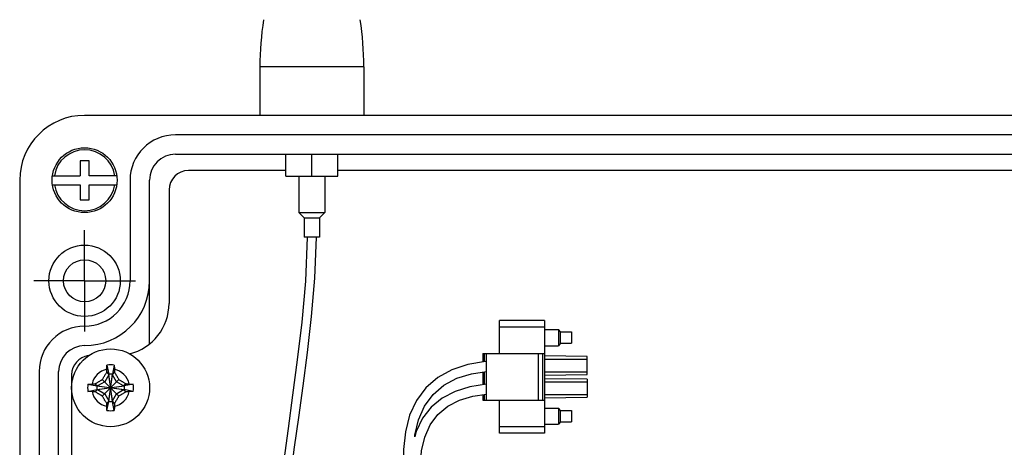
# Model space of a CAD drawing. Header units: inches. Extents: x 0 to 34, y 0 to 22.
# Tile 36 of 40: x 18.6 to 21.5, y 15.9 to 17.2. Entities that reach past the tile are written whole.
import ezdxf

# ---------------------------------------------------------------- set-up
doc = ezdxf.new("R2010")
doc.units = ezdxf.units.IN
doc.header["$LTSCALE"] = 1.87
doc.header["$MEASUREMENT"] = 0
doc.linetypes.add('CENTER', pattern=[0.6, 0.375, -0.075, 0.075, -0.075])
doc.layers.get('0').update_dxf_attribs({"linetype": 'CONTINUOUS'})
doc.layers.add('DEFAULT_1', color=7, linetype='CENTER')

msp = doc.modelspace()

# ---------------------------------------------------------------- linework, layer by layer
at = {"color": 7, "linetype": 'CONTINUOUS'}
for p, q in [((19.28742, 17.03739), (19.28742, 16.88975)), ((19.60238, 17.03739), (19.28742, 17.03739)), ((19.60238, 17.03739), (19.60238, 16.88975)), ((25.44883, 16.88975), (18.75592, 16.88975)), ((25.17324, 16.8307), (19.03151, 16.8307)), ((18.74214, 16.75196), (18.74214, 16.70668)), ((18.7697, 16.75196), (18.74214, 16.75196)), ((18.7697, 16.70668), (18.7697, 16.75196)), ((19.03151, 16.77164), (25.17324, 16.77164)), ((19.36605, 16.70471), (19.36605, 16.77164)), ((19.4449, 16.70471), (19.4449, 16.77164)), ((19.52374, 16.70471), (19.52374, 16.77164)), ((19.36605, 16.72243), (19.07088, 16.72243)), ((25.13387, 16.72243), (19.52374, 16.72243)), ((18.55907, 16.6929), (18.55907, 13.937)), ((18.65846, 16.70668), (18.74214, 16.70668)), ((18.85338, 16.70668), (18.7697, 16.70668)), ((18.89372, 16.6929), (18.89372, 16.38778)), ((18.95277, 16.19761), (18.95277, 16.6929)), ((19.36605, 16.70471), (19.52374, 16.70471)), ((19.40553, 16.70471), (19.40553, 16.59448)), ((19.48427, 16.70471), (19.48427, 16.59448)), ((18.65846, 16.67912), (18.74214, 16.67912)), ((18.74214, 16.67912), (18.74214, 16.63385)), ((18.7697, 16.63385), (18.7697, 16.67912)), ((18.7697, 16.67912), (18.85338, 16.67912)), ((19.01183, 16.66337), (19.01183, 16.31889)), ((18.74214, 16.63385), (18.7697, 16.63385)), ((19.42127, 16.57873), (19.40553, 16.59448)), ((19.40553, 16.59448), (19.48427, 16.59448)), ((19.42127, 16.57873), (19.42127, 16.51967)), ((19.42127, 16.57873), (19.46852, 16.57873)), ((19.46852, 16.57873), (19.48427, 16.59448)), ((19.46852, 16.57873), (19.46852, 16.51967)), ((19.46852, 16.51967), (19.42127, 16.51967)), ((20.01408, 16.16699), (20.01408, 16.26739)), ((20.14991, 16.26739), (20.01408, 16.26739)), ((20.01408, 16.2477), (20.14991, 16.2477)), ((20.14991, 16.26739), (20.14991, 15.92487)), ((20.14991, 16.23983), (20.19223, 16.23983)), ((20.19223, 16.23983), (20.19223, 16.19062)), ((20.19912, 16.23245), (20.19223, 16.23983)), ((20.19912, 16.198), (20.19912, 16.23245)), ((20.19912, 16.23245), (20.23258, 16.23245)), ((20.23258, 16.23245), (20.23258, 16.198)), ((20.14991, 16.19062), (20.19223, 16.19062)), ((20.19912, 16.198), (20.19223, 16.19062)), ((20.19912, 16.198), (20.23258, 16.198)), ((19.9629, 16.16699), (19.9629, 16.14138)), ((19.9629, 16.16699), (20.14991, 16.16699)), ((19.96881, 16.14237), (19.96881, 16.16699)), ((19.97471, 16.02526), (19.97471, 16.16699)), ((20.13219, 16.02526), (20.13219, 16.16699)), ((20.144, 16.16699), (20.144, 16.02526)), ((20.27983, 16.15814), (20.14991, 16.15961)), ((20.27983, 16.10302), (20.27983, 16.15814)), ((18.82349, 16.13163), (18.82905, 16.10447)), ((18.84584, 16.13163), (18.84027, 16.10447)), ((19.97471, 16.14298), (19.97152, 16.14283)), ((20.27983, 16.14925), (20.14991, 16.14925)), ((18.61812, 16.11219), (18.61812, 14.51771)), ((18.67718, 14.51771), (18.67718, 16.11219)), ((18.71655, 16.10235), (18.71655, 14.52755)), ((18.82905, 16.10223), (18.81674, 16.0809)), ((18.82285, 16.11017), (18.82905, 16.10223)), ((18.82905, 16.10447), (18.82905, 16.10223)), ((18.82905, 16.02149), (18.84027, 16.10447)), ((18.84027, 16.02149), (18.82905, 16.10447)), ((18.82905, 16.02373), (18.84027, 16.10223)), ((18.84027, 16.02373), (18.82905, 16.10223)), ((18.84027, 16.10223), (18.84647, 16.11017)), ((18.84027, 16.10223), (18.84027, 16.10447)), ((18.85258, 16.0809), (18.84027, 16.10223)), ((19.92876, 16.1056), (19.97471, 16.11285)), ((19.9629, 16.11099), (19.9629, 16.07233)), ((19.96881, 16.07328), (19.96881, 16.11192)), ((20.14991, 16.1119), (20.27983, 16.1119)), ((20.14991, 16.10154), (20.27983, 16.10302)), ((18.76601, 16.07416), (18.79317, 16.06859)), ((18.78747, 16.07479), (18.79541, 16.06859)), ((18.79317, 16.06859), (18.87615, 16.05737)), ((18.79541, 16.06859), (18.79317, 16.06859)), ((18.79317, 16.05737), (18.87615, 16.06859)), ((18.81674, 16.0809), (18.79541, 16.06859)), ((18.79541, 16.06859), (18.87391, 16.05737)), ((18.79541, 16.05737), (18.87391, 16.06859)), ((18.8597, 16.03794), (18.80962, 16.08802)), ((18.80962, 16.03794), (18.8597, 16.08802)), ((18.87391, 16.06859), (18.85258, 16.0809)), ((18.88185, 16.07479), (18.87391, 16.06859)), ((18.87615, 16.06859), (18.87391, 16.06859)), ((18.90331, 16.07416), (18.87615, 16.06859)), ((19.97471, 16.07418), (19.97423, 16.07415)), ((20.27983, 16.08924), (20.14991, 16.09071)), ((20.27983, 16.08035), (20.14991, 16.08035)), ((20.27983, 16.08924), (20.27983, 16.03412)), ((18.76601, 16.05181), (18.79317, 16.05737)), ((18.78747, 16.05117), (18.79541, 16.05737)), ((18.79317, 16.05737), (18.79541, 16.05737)), ((18.79541, 16.05737), (18.81674, 16.04506)), ((18.81674, 16.04506), (18.82905, 16.02373)), ((18.84027, 16.02373), (18.85258, 16.04506)), ((18.85258, 16.04506), (18.87391, 16.05737)), ((18.87391, 16.05737), (18.88185, 16.05117)), ((18.87391, 16.05737), (18.87615, 16.05737)), ((18.90331, 16.05181), (18.87615, 16.05737)), ((19.93323, 16.0374), (19.97471, 16.04382)), ((19.9629, 16.04199), (19.9629, 16.02526)), ((19.96881, 16.02526), (19.96881, 16.0429)), ((20.14991, 16.043), (20.27983, 16.043)), ((20.14991, 16.03264), (20.27983, 16.03412)), ((18.82905, 16.02373), (18.82285, 16.0158)), ((18.82349, 15.99433), (18.82905, 16.02149)), ((18.82905, 16.02373), (18.82905, 16.02149)), ((18.84027, 16.02149), (18.84027, 16.02373)), ((18.84647, 16.0158), (18.84027, 16.02373)), ((18.84584, 15.99433), (18.84027, 16.02149)), ((19.9629, 16.02526), (20.14991, 16.02526)), ((20.01408, 15.92487), (20.01408, 16.02526)), ((20.14991, 16.00164), (20.19223, 16.00164)), ((20.19223, 16.00164), (20.19223, 15.95243)), ((20.19912, 15.99426), (20.19223, 16.00164)), ((20.19912, 15.95981), (20.19912, 15.99426)), ((20.19912, 15.99426), (20.23258, 15.99426)), ((20.23258, 15.99426), (20.23258, 15.95981)), ((20.14991, 15.94455), (20.01408, 15.94455)), ((20.14991, 15.95243), (20.19223, 15.95243)), ((20.19912, 15.95981), (20.19223, 15.95243)), ((20.19912, 15.95981), (20.23258, 15.95981)), ((20.14991, 15.92487), (20.01408, 15.92487))]:
    msp.add_line(p, q, dxfattribs=at)
for points in [[(19.43116, 16.51967), (19.4258, 16.38639), (19.41434, 16.26224), (19.40068, 16.14749), (19.38653, 16.04036), (19.37274, 15.93941), (19.35986, 15.84394), (19.34821, 15.75327), (19.33805, 15.66693), (19.32959, 15.58452), (19.32302, 15.50572), (19.31853, 15.43029), (19.31634, 15.35807), (19.31671, 15.28902), (19.31994, 15.22301), (19.32641, 15.15998), (19.33661, 15.10005), (19.35108, 15.04368), (19.3703, 14.99179), (19.39458, 14.9453), (19.42421, 14.90494), (19.4309, 14.89852)], [(19.4365, 14.93409), (19.41455, 14.9654), (19.39268, 15.00929), (19.37544, 15.05807), (19.36244, 15.11081), (19.35323, 15.16671), (19.34731, 15.22538), (19.34426, 15.28666), (19.34373, 15.35061), (19.34547, 15.41736), (19.34925, 15.48691), (19.35489, 15.55936), (19.36222, 15.63489), (19.37108, 15.71374), (19.38132, 15.79619), (19.39274, 15.88259), (19.40512, 15.9734), (19.41813, 16.06918), (19.43126, 16.17054), (19.44374, 16.27887), (19.45398, 16.39548), (19.45863, 16.51967)], [(19.97152, 16.14283), (19.91758, 16.13378), (19.8692, 16.11794), (19.82643, 16.09458), (19.79026, 16.06331), (19.76182, 16.02468), (19.74141, 15.97966), (19.72872, 15.92965), (19.72293, 15.87574), (19.72305, 15.81894), (19.72812, 15.7601), (19.73731, 15.69966)], [(19.75694, 15.91415), (19.75749, 15.91977), (19.76843, 15.96592), (19.78663, 16.00767), (19.81241, 16.0431), (19.84552, 16.07131), (19.88469, 16.09192), (19.92876, 16.1056)], [(19.97423, 16.07415), (19.92383, 16.06602), (19.87921, 16.05204), (19.84, 16.03166), (19.80674, 16.00442), (19.78033, 15.97049), (19.7612, 15.9304), (19.75694, 15.91415)], [(19.79031, 15.67999), (19.78123, 15.73009), (19.77556, 15.77894), (19.77402, 15.8263), (19.77753, 15.87147), (19.78705, 15.91331), (19.80338, 15.95061), (19.82675, 15.98198), (19.8568, 16.00682), (19.89251, 16.02508), (19.93323, 16.0374)]]:
    msp.add_lwpolyline(points, dxfattribs=at)
for centre, radius in [((18.75592, 16.6929), 0.09843), ((18.75592, 16.38778), 0.10827), ((18.75592, 16.38778), 0.06398), ((18.83466, 16.06298), 0.11811)]:
    msp.add_circle(centre, radius, dxfattribs=at)
for centre, radius, start, end in [((20.21606, 17.03739), 0.92864, 171.16439, 180), ((18.67373, 17.03739), 0.92864, 0, 8.83561), ((18.75592, 16.6929), 0.19685, 90, 180), ((19.03151, 16.6929), 0.1378, 90, 180), ((18.75592, 16.6929), 0.09252, 8.56528, 171.43472), ((19.03151, 16.6929), 0.07874, 90, 180), ((19.07088, 16.66337), 0.05906, 90, 180), ((18.75592, 16.6929), 0.09252, 188.56528, 351.43472), ((18.75592, 16.38778), 0.19685, 270, 360), ((18.75592, 16.38778), 0.1378, 270, 360), ((18.85435, 16.31889), 0.15748, 283.80299, 360), ((18.75592, 16.11219), 0.1378, 90, 180), ((18.75592, 16.11219), 0.07874, 90, 180), ((18.7756, 16.10235), 0.05906, 98.08995, 180), ((18.83466, 16.06298), 0.06956, 80.75483, 99.24517), ((18.83466, 16.06298), 0.05736, 101.65912, 168.34088), ((18.83466, 16.06298), 0.04187, 82.29969, 97.70031), ((18.83466, 16.06298), 0.05736, 11.65912, 78.34088), ((18.83466, 16.06298), 0.06956, 170.75483, 189.24517), ((18.83466, 16.06298), 0.04187, 172.29969, 187.70031), ((18.83466, 16.06298), 0.04187, 352.29969, 7.70031), ((18.83466, 16.06298), 0.06956, 350.75483, 9.24517), ((18.83466, 16.06298), 0.05736, 191.65912, 258.34088), ((18.83466, 16.06298), 0.05736, 281.65912, 348.34088), ((18.83466, 16.06298), 0.04187, 262.29969, 277.70031), ((18.83466, 16.06298), 0.06956, 260.75483, 279.24517)]:
    msp.add_arc(centre, radius, start, end, dxfattribs=at)
for points, knots in [([(18.82307, 16.11916), (18.8231, 16.12058), (18.82318, 16.12338), (18.82332, 16.12754), (18.82343, 16.13028), (18.82349, 16.13163)], [0, 0, 0, 0, 0.340513, 0.674104, 1, 1, 1, 1]), ([(18.84584, 16.13163), (18.84589, 16.13028), (18.846, 16.12754), (18.84614, 16.12338), (18.84622, 16.12058), (18.84625, 16.11916)], [0, 0, 0, 0, 0.325896, 0.659487, 1, 1, 1, 1]), ([(18.80962, 16.08802), (18.81015, 16.08891), (18.8112, 16.0907), (18.81278, 16.09339), (18.81438, 16.09609), (18.816, 16.09881), (18.81766, 16.10157), (18.81935, 16.10439), (18.82109, 16.10726), (18.82226, 16.10919), (18.82285, 16.11017)], [0, 0, 0, 0, 0.1207423, 0.2413042, 0.362579, 0.4852925, 0.6100213, 0.7372038, 0.8671423, 1, 1, 1, 1]), ([(18.82285, 16.11017), (18.82287, 16.11111), (18.82292, 16.11306), (18.82299, 16.11606), (18.82304, 16.11811), (18.82307, 16.11916)], [0, 0, 0, 0, 0.3161041, 0.6494258, 1, 1, 1, 1]), ([(18.84625, 16.11916), (18.84628, 16.11811), (18.84633, 16.11606), (18.8464, 16.11307), (18.84645, 16.11112), (18.84647, 16.11017)], [0, 0, 0, 0, 0.3499289, 0.6832697, 1, 1, 1, 1]), ([(18.84647, 16.11017), (18.84708, 16.10916), (18.84829, 16.10717), (18.85007, 16.10423), (18.85178, 16.10138), (18.85343, 16.09861), (18.85504, 16.09591), (18.85662, 16.09325), (18.85816, 16.09063), (18.85919, 16.08889), (18.8597, 16.08802)], [0, 0, 0, 0, 0.1374976, 0.2704427, 0.3991265, 0.5240123, 0.645716, 0.7649939, 0.8827411, 1, 1, 1, 1]), ([(18.76601, 16.07416), (18.76736, 16.07421), (18.7701, 16.07432), (18.77426, 16.07446), (18.77706, 16.07454), (18.77848, 16.07457)], [0, 0, 0, 0, 0.325896, 0.659487, 1, 1, 1, 1]), ([(18.77848, 16.07457), (18.77953, 16.0746), (18.78158, 16.07465), (18.78458, 16.07472), (18.78653, 16.07477), (18.78747, 16.07479)], [0, 0, 0, 0, 0.3499583, 0.6832922, 1, 1, 1, 1]), ([(18.78747, 16.07479), (18.78848, 16.0754), (18.79047, 16.07661), (18.79341, 16.07839), (18.79626, 16.0801), (18.79903, 16.08176), (18.80173, 16.08336), (18.80439, 16.08494), (18.80701, 16.08648), (18.80875, 16.08751), (18.80962, 16.08802)], [0, 0, 0, 0, 0.1374704, 0.2704087, 0.3990997, 0.5240003, 0.6457199, 0.7650091, 0.882757, 1, 1, 1, 1]), ([(18.8597, 16.08802), (18.86059, 16.08749), (18.86238, 16.08644), (18.86507, 16.08486), (18.86777, 16.08326), (18.87049, 16.08164), (18.87325, 16.07998), (18.87607, 16.07829), (18.87894, 16.07656), (18.88087, 16.07538), (18.88185, 16.07479)], [0, 0, 0, 0, 0.1208235, 0.2414163, 0.3626853, 0.4853694, 0.6100586, 0.7372052, 0.8671262, 1, 1, 1, 1]), ([(18.88185, 16.07479), (18.88279, 16.07477), (18.88474, 16.07472), (18.88774, 16.07465), (18.88979, 16.0746), (18.89084, 16.07457)], [0, 0, 0, 0, 0.3161036, 0.6494253, 1, 1, 1, 1]), ([(18.89084, 16.07457), (18.89226, 16.07454), (18.89506, 16.07446), (18.89922, 16.07432), (18.90196, 16.07421), (18.90331, 16.07416)], [0, 0, 0, 0, 0.340513, 0.674104, 1, 1, 1, 1]), ([(18.77848, 16.05139), (18.77706, 16.05143), (18.77426, 16.0515), (18.7701, 16.05164), (18.76736, 16.05175), (18.76601, 16.05181)], [0, 0, 0, 0, 0.340513, 0.674104, 1, 1, 1, 1]), ([(18.78747, 16.05117), (18.78653, 16.05119), (18.78458, 16.05124), (18.78158, 16.05131), (18.77953, 16.05136), (18.77848, 16.05139)], [0, 0, 0, 0, 0.3161041, 0.6494258, 1, 1, 1, 1]), ([(18.80962, 16.03794), (18.80873, 16.03847), (18.80694, 16.03952), (18.80425, 16.0411), (18.80156, 16.0427), (18.79883, 16.04432), (18.79607, 16.04598), (18.79325, 16.04767), (18.79038, 16.04941), (18.78845, 16.05058), (18.78747, 16.05117)], [0, 0, 0, 0, 0.1207423, 0.2413042, 0.362579, 0.4852925, 0.6100213, 0.7372038, 0.8671423, 1, 1, 1, 1]), ([(18.82285, 16.0158), (18.82224, 16.01681), (18.82103, 16.01879), (18.81925, 16.02173), (18.81754, 16.02458), (18.81588, 16.02735), (18.81428, 16.03005), (18.8127, 16.03271), (18.81116, 16.03533), (18.81013, 16.03707), (18.80962, 16.03794)], [0, 0, 0, 0, 0.1375406, 0.2705179, 0.3992222, 0.5241163, 0.6458152, 0.7650748, 0.8827894, 1, 1, 1, 1]), ([(18.8597, 16.03794), (18.85917, 16.03705), (18.85812, 16.03526), (18.85654, 16.03257), (18.85494, 16.02987), (18.85332, 16.02715), (18.85166, 16.02439), (18.84997, 16.02157), (18.84824, 16.0187), (18.84706, 16.01677), (18.84647, 16.0158)], [0, 0, 0, 0, 0.1208235, 0.2414163, 0.3626853, 0.4853694, 0.6100586, 0.7372052, 0.8671262, 1, 1, 1, 1]), ([(18.88185, 16.05117), (18.88084, 16.05056), (18.87885, 16.04935), (18.87591, 16.04758), (18.87306, 16.04586), (18.87029, 16.04421), (18.86759, 16.0426), (18.86493, 16.04102), (18.86231, 16.03948), (18.86057, 16.03845), (18.8597, 16.03794)], [0, 0, 0, 0, 0.1374976, 0.2704427, 0.3991265, 0.5240123, 0.645716, 0.7649939, 0.8827411, 1, 1, 1, 1]), ([(18.89084, 16.05139), (18.88979, 16.05136), (18.88774, 16.05131), (18.88474, 16.05124), (18.8828, 16.05119), (18.88185, 16.05117)], [0, 0, 0, 0, 0.3499289, 0.6832697, 1, 1, 1, 1]), ([(18.90331, 16.05181), (18.90196, 16.05175), (18.89922, 16.05164), (18.89506, 16.0515), (18.89226, 16.05143), (18.89084, 16.05139)], [0, 0, 0, 0, 0.325896, 0.659487, 1, 1, 1, 1]), ([(18.82307, 16.0068), (18.82304, 16.00785), (18.82299, 16.0099), (18.82292, 16.0129), (18.82287, 16.01485), (18.82285, 16.0158)], [0, 0, 0, 0, 0.3499294, 0.6832702, 1, 1, 1, 1]), ([(18.82349, 15.99433), (18.82343, 15.99568), (18.82332, 15.99842), (18.82318, 16.00258), (18.8231, 16.00538), (18.82307, 16.0068)], [0, 0, 0, 0, 0.325896, 0.659487, 1, 1, 1, 1]), ([(18.84625, 16.0068), (18.84622, 16.00538), (18.84614, 16.00258), (18.846, 15.99842), (18.84589, 15.99568), (18.84584, 15.99433)], [0, 0, 0, 0, 0.340513, 0.674104, 1, 1, 1, 1]), ([(18.84647, 16.0158), (18.84645, 16.01485), (18.8464, 16.0129), (18.84633, 16.0099), (18.84628, 16.00785), (18.84625, 16.0068)], [0, 0, 0, 0, 0.3161041, 0.6494258, 1, 1, 1, 1])]:
    msp.add_open_spline(points, degree=3, knots=knots, dxfattribs=at)
at = {"layer": 'DEFAULT_1', "color": 7, "linetype": 'CENTER'}
for q in [(18.75592, 16.54176), (18.60194, 16.38778), (18.75592, 16.23381), (18.9099, 16.38778)]:
    msp.add_line((18.75592, 16.38778), q, dxfattribs=at)

doc.saveas('drawing.dxf')
